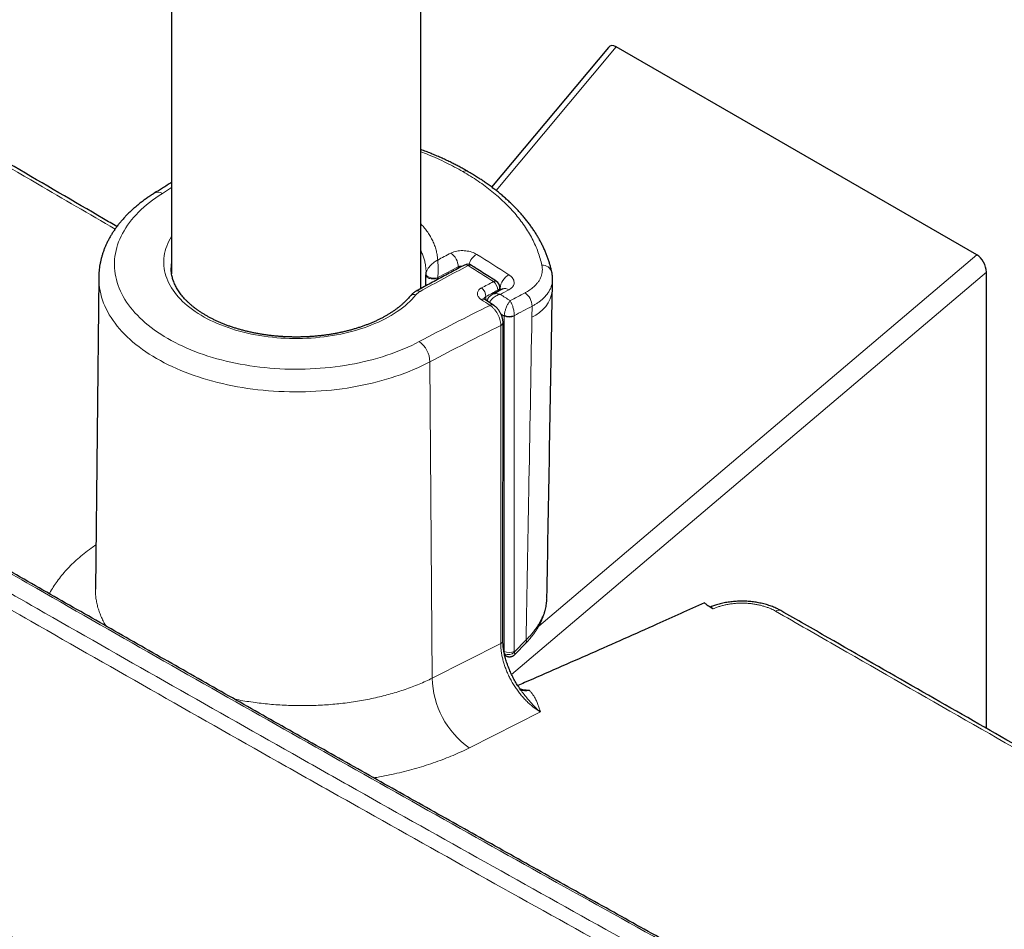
# Model space of a CAD drawing. Header units: millimetres. Extents: x 8 to 984, y 12 to 973.
# Tile 143 of 256: x 855 to 926, y 67 to 132. Entities that reach past the tile are written whole.
import ezdxf

# ---------------------------------------------------------------- set-up
doc = ezdxf.new("R2010")
doc.units = ezdxf.units.MM

msp = doc.modelspace()

# ---------------------------------------------------------------- linework, layer by layer
at = {"color": 7, "linetype": 'Continuous', "lineweight": 30}
for p, q in [((884.041, 112.591), (884.041, 319.747)), ((866.241, 315.77), (866.241, 113.646)), ((897.432, 129.825), (889.095, 119.845)), ((923.733, 114.999), (897.996, 129.857)), ((887.382, 120.968), (887.385, 120.966)), ((866.206, 114.076), (866.206, 114.073)), ((861.038, 113.403), (860.8, 91.125)), ((884.399, 113.562), (884.399, 113.572)), ((924.418, 81.171), (924.418, 113.767)), ((889.676, 112.45), (889.68, 112.675)), ((889.223, 111.411), (888.604, 111.814)), ((888.604, 111.814), (888.607, 111.812)), ((889.901, 87.442), (889.908, 110.156)), ((893.039, 90.497), (893.04, 90.504)), ((904.632, 89.888), (904.615, 89.9)), ((904.897, 89.702), (904.632, 89.888)), ((890.739, 86.439), (891.564, 87.289)), ((890.022, 86.413), (890.11, 86.359)), ((891.22, 83.851), (891.215, 83.857)), ((891.316, 83.93), (891.307, 83.931)), ((891.32, 83.931), (891.352, 83.929))]:
    msp.add_line(p, q, dxfattribs=at)
at = {"color": 252, "linetype": 'Continuous', "lineweight": 0}
for p, q in [((897.996, 129.857), (889.422, 119.595)), ((892.457, 88.476), (923.733, 114.999)), ((886.703, 114.035), (886.703, 114.15)), ((884.401, 113.605), (884.403, 113.629)), ((885.252, 113.356), (885.251, 113.254)), ((885.254, 113.378), (885.252, 113.356)), ((924.418, 113.767), (890.516, 85.017)), ((889.693, 112.609), (889.679, 112.618)), ((889.691, 112.458), (889.693, 112.609)), ((888.685, 112.024), (888.682, 111.764)), ((889.532, 112.374), (889.533, 112.475)), ((891.965, 110.56), (891.978, 111.328)), ((889.991, 110.625), (889.997, 110.697)), ((889.991, 86.67), (889.991, 110.625)), ((890.699, 110.653), (890.698, 110.625)), ((890.698, 110.625), (890.698, 86.67)), ((889.739, 87.234), (889.746, 109.947)), ((884.851, 84.758), (884.688, 107.36)), ((904.922, 89.713), (904.897, 89.702)), ((884.851, 84.758), (889.739, 87.234)), ((890.706, 86.619), (891.556, 87.496)), ((889.969, 86.683), (889.991, 86.67)), ((890.698, 86.67), (890.706, 86.619)), ((890.023, 86.412), (890.023, 86.412)), ((891.352, 83.929), (891.316, 83.93)), ((892.573, 82.35), (887.501, 79.782))]:
    msp.add_line(p, q, dxfattribs=at)
at = {"color": 252, "linetype": 'Continuous', "lineweight": 0, "flags": 128}
for points in [[(865.586, 119.395), (866.167, 119.758), (866.241, 119.805)], [(865.586, 119.395), (865.345, 119.24), (865.112, 119.081), (864.887, 118.918), (864.67, 118.751), (864.461, 118.582), (864.26, 118.409), (864.067, 118.233), (863.883, 118.053), (863.708, 117.871), (863.541, 117.686), (863.384, 117.499), (863.235, 117.309), (863.096, 117.117), (862.966, 116.923), (862.846, 116.726), (862.735, 116.528), (862.634, 116.328), (862.542, 116.127), (862.46, 115.924), (862.388, 115.72), (862.325, 115.514), (862.273, 115.308), (862.23, 115.101), (862.198, 114.894), (862.175, 114.686), (862.163, 114.478), (862.16, 114.27), (862.168, 114.061), (862.185, 113.853), (862.213, 113.646), (862.251, 113.438), (862.298, 113.232), (862.356, 113.026), (862.423, 112.822), (862.5, 112.618), (862.587, 112.416), (862.684, 112.215), (862.79, 112.016), (862.906, 111.819), (863.031, 111.623), (863.166, 111.43), (863.31, 111.239), (863.463, 111.05), (863.625, 110.864), (863.796, 110.681), (863.975, 110.5), (864.164, 110.323), (864.36, 110.148), (864.566, 109.977), (864.779, 109.809), (865, 109.644), (865.229, 109.483), (865.466, 109.326), (865.711, 109.173), (865.962, 109.023), (866.221, 108.878), (866.486, 108.737), (866.759, 108.6), (867.037, 108.468), (867.322, 108.34), (867.613, 108.217), (867.91, 108.099), (868.213, 107.985), (868.521, 107.876), (868.833, 107.773), (869.151, 107.674), (869.474, 107.58), (869.801, 107.492), (870.131, 107.409), (870.466, 107.331), (870.805, 107.259), (871.146, 107.192), (871.491, 107.131), (871.839, 107.075), (872.189, 107.025), (872.542, 106.98), (872.896, 106.941), (873.252, 106.908), (873.61, 106.881), (873.969, 106.859), (874.329, 106.843), (874.689, 106.833), (875.05, 106.829), (875.411, 106.83), (875.771, 106.837), (876.132, 106.85), (876.491, 106.869), (876.849, 106.893), (877.206, 106.924), (877.562, 106.96), (877.915, 107.001), (878.267, 107.049), (878.616, 107.102), (878.962, 107.16), (879.305, 107.224), (879.646, 107.294), (879.982, 107.369), (880.315, 107.449), (880.644, 107.535), (880.969, 107.626), (881.289, 107.722), (881.604, 107.823), (881.915, 107.929), (882.22, 108.04), (882.52, 108.156), (882.814, 108.277), (883.102, 108.403), (883.384, 108.533), (883.659, 108.667), (883.928, 108.806)], [(883.684, 112.138), (883.547, 111.978), (883.4, 111.821), (883.245, 111.667), (883.081, 111.515), (882.909, 111.367), (882.728, 111.222), (882.54, 111.081), (882.343, 110.943), (882.139, 110.809), (881.927, 110.679), (881.708, 110.553), (881.482, 110.431), (881.249, 110.314), (881.01, 110.201), (880.764, 110.092), (880.513, 109.989), (880.255, 109.89), (879.992, 109.796), (879.724, 109.707), (879.452, 109.623), (879.174, 109.544), (878.892, 109.471), (878.606, 109.403), (878.317, 109.34), (878.024, 109.283), (877.728, 109.231), (877.429, 109.185), (877.128, 109.145), (876.825, 109.11), (876.52, 109.081), (876.213, 109.058), (875.905, 109.041), (875.597, 109.029), (875.288, 109.024), (874.978, 109.024), (874.669, 109.03), (874.361, 109.042), (874.053, 109.059), (873.747, 109.083), (873.442, 109.112), (873.138, 109.147), (872.837, 109.188), (872.539, 109.234), (872.243, 109.286), (871.95, 109.343), (871.661, 109.406), (871.375, 109.475), (871.094, 109.548), (870.816, 109.627), (870.544, 109.711), (870.276, 109.801), (870.013, 109.895), (869.756, 109.994), (869.505, 110.098), (869.26, 110.207), (869.021, 110.32), (868.788, 110.438), (868.563, 110.56), (868.344, 110.686), (868.133, 110.816), (867.929, 110.951), (867.733, 111.089), (867.544, 111.23), (867.364, 111.375), (867.192, 111.524), (867.029, 111.675), (866.874, 111.83), (866.729, 111.987), (866.592, 112.147), (866.464, 112.31), (866.346, 112.475), (866.236, 112.642), (866.137, 112.811), (866.047, 112.981), (865.967, 113.154), (865.896, 113.328), (865.836, 113.503), (865.785, 113.679), (865.745, 113.856), (865.714, 114.033), (865.694, 114.211), (865.683, 114.39), (865.683, 114.568), (865.693, 114.747), (865.713, 114.925), (865.743, 115.103), (865.783, 115.28), (865.833, 115.456), (865.893, 115.631), (865.963, 115.805), (866.042, 115.977), (866.132, 116.148), (866.231, 116.317), (866.241, 116.334)], [(884.688, 107.36), (884.406, 107.214), (884.117, 107.073), (883.822, 106.936), (883.521, 106.804), (883.214, 106.677), (882.901, 106.554), (882.582, 106.437), (882.258, 106.324), (881.929, 106.216), (881.595, 106.114), (881.256, 106.016), (880.913, 105.924), (880.566, 105.838), (880.215, 105.756), (879.86, 105.681), (879.502, 105.61), (879.141, 105.546), (878.777, 105.486), (878.41, 105.433), (878.041, 105.385), (877.67, 105.343), (877.297, 105.307), (876.922, 105.276), (876.546, 105.252), (876.169, 105.233), (875.792, 105.22), (875.414, 105.213), (875.035, 105.212), (874.657, 105.216), (874.279, 105.227), (873.902, 105.243), (873.526, 105.265), (873.15, 105.293), (872.777, 105.327), (872.405, 105.366), (872.035, 105.411), (871.667, 105.462), (871.301, 105.519), (870.939, 105.581), (870.579, 105.649), (870.223, 105.723), (869.87, 105.801), (869.521, 105.886), (869.176, 105.975), (868.836, 106.07), (868.5, 106.171), (868.168, 106.276), (867.842, 106.387), (867.521, 106.502), (867.206, 106.623), (866.896, 106.748), (866.592, 106.878), (866.294, 107.013), (866.003, 107.152), (865.718, 107.296), (865.44, 107.444), (865.169, 107.596), (864.905, 107.752), (864.648, 107.913), (864.399, 108.077), (864.158, 108.246), (863.925, 108.418), (863.7, 108.593), (863.482, 108.772), (863.274, 108.954), (863.074, 109.139), (862.882, 109.328), (862.7, 109.519), (862.526, 109.713), (862.361, 109.91), (862.206, 110.109), (862.06, 110.31), (861.923, 110.514), (861.796, 110.719), (861.679, 110.927), (861.571, 111.136), (861.473, 111.347), (861.384, 111.56), (861.306, 111.773), (861.238, 111.988), (861.179, 112.204), (861.131, 112.42), (861.092, 112.638), (861.064, 112.855), (861.046, 113.073), (861.038, 113.292), (861.038, 113.403)], [(885.252, 113.356), (885.195, 113.329), (885.132, 113.307), (885.063, 113.291), (884.991, 113.281), (884.917, 113.277), (884.842, 113.279), (884.768, 113.288), (884.698, 113.302), (884.632, 113.322), (884.571, 113.348), (884.519, 113.378), (884.474, 113.412), (884.44, 113.449), (884.415, 113.489), (884.402, 113.53), (884.399, 113.562)], [(885.254, 113.378), (885.198, 113.359), (885.135, 113.345), (885.067, 113.336), (884.995, 113.333), (884.921, 113.335), (884.847, 113.342), (884.774, 113.355), (884.704, 113.373), (884.638, 113.395), (884.578, 113.422), (884.525, 113.452), (884.48, 113.485), (884.445, 113.519), (884.42, 113.556), (884.406, 113.592), (884.403, 113.629)], [(889.991, 110.625), (889.852, 110.717), (889.757, 110.779)]]:
    msp.add_lwpolyline(points, dxfattribs=at)
at = {"color": 7, "linetype": 'Continuous', "lineweight": 30, "flags": 128}
for points in [[(884.39, 112.783), (884.399, 113.528), (884.399, 113.572)], [(893.429, 112.48), (893.436, 112.889), (893.442, 113.261)]]:
    msp.add_lwpolyline(points, dxfattribs=at)
at = {"color": 252, "linetype": 'Continuous', "lineweight": 0}
for centre, radius, start, end in [((887.221, 120.646), 0.361, 63.48777, 121.63513), ((865.288, 118.865), 0.608, 60.67388, 117.73127), ((967.227, -38.765), 173.927, 117.77333, 118.12336), ((885.512, 114.141), 1.19, 0.42255, 55.81497), ((888.676, 113.938), 1.274, 120.63975, 162.48988), ((781.763, -54.877), 200.404, 57.20136, 57.97786), ((869.208, 114.075), 3.003, 171.12832, 179.98085), ((970.625, -43.473), 178.315, 117.81824, 119.07258), ((967.991, -40.198), 174.444, 117.77385, 118.31309), ((887.249, 114.027), 0.264, 52.09493, 112.79415), ((887.543, 114.041), 0.234, 63.60096, 124.19416), ((780.206, -56.243), 201.385, 57.22807, 57.83636), ((892.738, 113.582), 0.681, 16.89778, 95.00519), ((890.966, 112.474), 1.28, 120.33761, 173.94382), ((972.096, -43.773), 177.41, 117.851, 118.16193), ((887.94, 112.023), 0.745, 0.11153, 55.25602), ((889.346, 112.901), 0.227, 62.6538, 125.1671), ((888.792, 112.478), 0.742, 359.76995, 55.19828), ((889.434, 112.701), 0.247, 293.68614, 353.92983), ((972.978, -44.2), 177.163, 117.81178, 118.03251), ((890.05, 112.17), 0.424, 50.59728, 112.87372), ((883.541, 111.8), 0.367, 67.13184, 136.14265), ((883.817, 112.171), 0.261, 51.7757, 113.29917), ((888.499, 111.609), 0.23, 62.91799, 125.76442), ((779.988, -55.052), 198.956, 56.78131, 56.99414), ((972.02, -43.64), 176.568, 117.85065, 118.16229), ((780.743, -54.977), 199.54, 56.66212, 56.89853), ((972.293, -42.309), 174.45, 117.59743, 117.99563), ((890.785, 111.321), 1.193, 0.33129, 54.4983), ((891.062, 112.766), 2.384, 292.25398, 353.09404), ((971.145, -55.443), 185.969, 116.21871, 117.96828), ((889.118, 111.207), 0.229, 62.72255, 125.91168), ((972.315, -42.367), 173.425, 117.5962, 118.07407), ((890.344, 111.318), 0.777, 242.9518, 297.04832), ((890.397, 111.467), 0.868, 242.52958, 290.34109), ((971.355, -55.853), 184.797, 116.20681, 117.96848), ((889.655, 110.185), 0.254, 291.02257, 353.52639), ((882.752, 107.266), 1.938, 2.78477, 52.6345), ((909.586, 89.234), 0.383, 64.37392, 125.55136), ((889.648, 87.471), 0.255, 291.0259, 353.49607), ((891.397, 87.387), 0.194, 329.80137, 34.35261), ((890.344, 87.362), 0.777, 242.94177, 297.05811), ((890.274, 87.039), 0.603, 244.5497, 315.82735), ((891.097, 84.89), 6.248, 181.21488, 234.85805), ((891.53, 84.536), 0.694, 235.17273, 291.11347)]:
    msp.add_arc(centre, radius, start, end, dxfattribs=at)
at = {"color": 7, "linetype": 'Continuous', "lineweight": 30}
for centre, start, end in [((887.381, 113.828), 57.83826, 117.81378), ((889.18, 112.683), 0, 57.22882), ((889.18, 112.683), 359.13407, 0)]:
    msp.add_arc(centre, 0.5, start, end, dxfattribs=at)
for centre, major_axis, ratio, start_param, end_param in [((898.022, 128.972), (-0.485, 0.938), 0.554362, 5.570314, 6.512031), ((923.706, 114.144), (-0.461, 0.908), 0.597311, 4.008177, 5.541421)]:
    msp.add_ellipse(centre, major_axis=major_axis, ratio=ratio, start_param=start_param, end_param=end_param, dxfattribs=at)
at = {"color": 252, "linetype": 'Continuous', "lineweight": 0}
for points, knots in [([(841.308, 129.06), (843.868, 127.559), (848.989, 124.558), (855.955, 120.485), (860.361, 117.917), (862.208, 116.841)], [0, 0, 0, 0, 0.367492, 0.734984, 1, 1, 1, 1]), ([(884.041, 122.364), (884.221, 122.295), (884.623, 122.139), (885.226, 121.878), (885.85, 121.585), (886.455, 121.278), (886.84, 121.061), (887.032, 120.953)], [0, 0, 0, 0, 0.1680027, 0.3759152, 0.5840002, 0.7920861, 1, 1, 1, 1]), ([(892.679, 114.26), (892.641, 114.419), (892.564, 114.737), (892.407, 115.21), (892.219, 115.678), (891.995, 116.146), (891.735, 116.611), (891.439, 117.074), (891.108, 117.529), (890.754, 117.964), (890.378, 118.378), (889.985, 118.774), (889.566, 119.159), (889.117, 119.538), (888.638, 119.908), (888.128, 120.27), (887.595, 120.62), (887.22, 120.842), (887.032, 120.953)], [0, 0, 0, 0, 0.06309, 0.126234, 0.189378, 0.252467, 0.317389, 0.382371, 0.447352, 0.512274, 0.572427, 0.632627, 0.692826, 0.752978, 0.814708, 0.876489, 0.93827, 1, 1, 1, 1]), ([(884.041, 117.207), (884.11, 117.133), (884.267, 116.963), (884.478, 116.689), (884.679, 116.387), (884.851, 116.075), (884.994, 115.756), (885.108, 115.429), (885.18, 115.131), (885.225, 114.864), (885.237, 114.706), (885.243, 114.627)], [0, 0, 0, 0, 0.09396, 0.213933, 0.334003, 0.453978, 0.577469, 0.701058, 0.82455, 0.912204, 1, 1, 1, 1]), ([(886.181, 115.125), (886.216, 115.143), (886.285, 115.177), (886.424, 115.226), (886.597, 115.27), (886.807, 115.299), (887.026, 115.306), (887.248, 115.292), (887.465, 115.257), (887.671, 115.201), (887.863, 115.128), (887.972, 115.066), (888.027, 115.034)], [0, 0, 0, 0, 0.069721, 0.139443, 0.247031, 0.354619, 0.462228, 0.569839, 0.677378, 0.784915, 0.892458, 1, 1, 1, 1]), ([(884.407, 113.762), (884.407, 113.767), (884.41, 113.842), (884.403, 113.985), (884.384, 114.192), (884.345, 114.428), (884.282, 114.692), (884.18, 114.983), (884.099, 115.181), (884.044, 115.281), (884.041, 115.286)], [0, 0, 0, 0, 0.0105892, 0.1440927, 0.2784051, 0.4127189, 0.6047925, 0.7970087, 0.9890796, 1, 1, 1, 1]), ([(884.403, 113.629), (884.408, 113.662), (884.42, 113.735), (884.461, 113.844), (884.514, 113.949), (884.583, 114.061), (884.676, 114.183), (884.793, 114.307), (884.921, 114.421), (885.035, 114.507), (885.123, 114.562), (885.171, 114.59), (885.199, 114.605), (885.216, 114.614), (885.227, 114.62), (885.233, 114.623), (885.238, 114.625), (885.241, 114.627), (885.243, 114.627)], [0, 0, 0, 0, 0.081583, 0.178858, 0.255121, 0.331443, 0.452211, 0.573156, 0.690364, 0.827126, 0.897511, 0.9382, 0.962504, 0.977193, 0.986111, 0.991537, 0.99587, 1, 1, 1, 1]), ([(885.254, 113.378), (885.255, 113.412), (885.259, 113.488), (885.264, 113.609), (885.268, 113.73), (885.27, 113.863), (885.272, 114.014), (885.27, 114.174), (885.266, 114.325), (885.259, 114.443), (885.253, 114.525), (885.249, 114.568), (885.247, 114.592), (885.245, 114.606), (885.244, 114.614), (885.243, 114.62), (885.243, 114.624), (885.243, 114.626), (885.243, 114.627)], [0, 0, 0, 0, 0.081092, 0.178048, 0.254366, 0.330752, 0.453752, 0.576963, 0.691023, 0.825396, 0.895901, 0.937017, 0.961707, 0.976676, 0.985786, 0.991335, 0.995899, 1, 1, 1, 1]), ([(887.005, 114.195), (886.984, 114.196), (886.936, 114.199), (886.862, 114.194), (886.779, 114.18), (886.73, 114.16), (886.703, 114.15)], [0, 0, 0, 0, 0.184714, 0.432497, 0.680256, 1, 1, 1, 1]), ([(891.478, 112.293), (891.536, 112.324), (891.652, 112.387), (891.812, 112.49), (891.963, 112.599), (892.119, 112.729), (892.273, 112.882), (892.418, 113.061), (892.536, 113.249), (892.625, 113.444), (892.684, 113.642), (892.714, 113.845), (892.716, 114.051), (892.691, 114.191), (892.679, 114.26)], [0, 0, 0, 0, 0.065017, 0.130034, 0.195992, 0.261952, 0.352886, 0.443821, 0.537402, 0.630983, 0.721917, 0.81285, 0.906425, 1, 1, 1, 1]), ([(890.32, 113.579), (890.353, 113.556), (890.419, 113.511), (890.517, 113.423), (890.607, 113.316), (890.675, 113.189), (890.705, 113.06), (890.7, 112.931), (890.657, 112.807), (890.578, 112.691), (890.467, 112.585), (890.369, 112.527), (890.32, 112.498)], [0, 0, 0, 0, 0.071187, 0.142374, 0.249555, 0.356735, 0.463899, 0.571063, 0.678299, 0.785535, 0.892766, 1, 1, 1, 1]), ([(893.438, 113.262), (893.439, 113.234), (893.441, 113.124), (893.409, 112.935), (893.34, 112.698), (893.236, 112.47), (893.098, 112.249), (892.926, 112.035), (892.741, 111.85), (892.556, 111.695), (892.378, 111.566), (892.187, 111.442), (892.048, 111.366), (891.978, 111.328)], [0, 0, 0, 0, 0.037397, 0.147488, 0.257578, 0.364575, 0.471573, 0.58168, 0.691787, 0.768286, 0.844786, 0.922393, 1, 1, 1, 1]), ([(776.308, 112.928), (779.123, 111.196), (784.753, 107.73), (793.231, 102.566), (801.732, 97.427), (810.26, 92.316), (818.813, 87.232), (827.392, 82.175), (835.996, 77.145), (844.625, 72.142), (853.279, 67.167), (861.958, 62.219), (870.662, 57.299), (879.396, 52.404), (888.159, 47.533), (896.952, 42.688), (905.768, 37.869), (911.666, 34.68), (914.615, 33.085)], [0, 0, 0, 0, 0.062475, 0.124949, 0.187424, 0.249899, 0.312373, 0.374848, 0.437323, 0.499798, 0.562272, 0.624747, 0.687222, 0.749696, 0.812272, 0.874848, 0.937424, 1, 1, 1, 1]), ([(888.365, 111.796), (888.327, 111.823), (888.251, 111.877), (888.166, 111.969), (888.106, 112.066), (888.073, 112.167), (888.069, 112.267), (888.092, 112.365), (888.145, 112.458), (888.214, 112.533), (888.289, 112.591), (888.34, 112.621), (888.365, 112.635)], [0, 0, 0, 0, 0.107456, 0.214913, 0.322377, 0.429841, 0.537168, 0.644492, 0.751676, 0.858857, 0.929429, 1, 1, 1, 1]), ([(889.791, 112.511), (889.782, 112.523), (889.757, 112.558), (889.719, 112.589), (889.693, 112.609)], [0, 0, 0, 0, 0.354496, 1, 1, 1, 1]), ([(883.979, 112.376), (883.95, 112.359), (883.891, 112.324), (883.814, 112.267), (883.743, 112.205), (883.704, 112.161), (883.684, 112.138)], [0, 0, 0, 0, 0.246319, 0.492638, 0.746322, 1, 1, 1, 1]), ([(888.685, 112.024), (888.661, 112.01), (888.618, 111.985), (888.576, 111.939), (888.552, 111.9), (888.547, 111.874), (888.545, 111.865)], [0, 0, 0, 0, 0.339821, 0.594399, 0.856439, 1, 1, 1, 1]), ([(888.945, 111.592), (888.947, 111.596), (888.96, 111.628), (888.999, 111.694), (889.065, 111.786), (889.158, 111.886), (889.274, 111.983), (889.412, 112.07), (889.56, 112.137), (889.663, 112.167), (889.715, 112.178), (889.717, 112.179)], [0, 0, 0, 0, 0.016084, 0.11269, 0.236133, 0.359598, 0.516249, 0.67298, 0.83368, 0.994407, 1, 1, 1, 1]), ([(889.127, 112.156), (889.136, 112.162), (889.179, 112.188), (889.274, 112.215), (889.411, 112.232), (889.559, 112.221), (889.662, 112.196), (889.715, 112.179), (889.717, 112.179)], [0, 0, 0, 0, 0.054847, 0.281958, 0.517365, 0.750528, 0.991746, 1, 1, 1, 1]), ([(889.746, 109.947), (889.745, 109.997), (889.742, 110.103), (889.712, 110.278), (889.659, 110.466), (889.584, 110.652), (889.49, 110.833), (889.38, 111.002), (889.257, 111.155), (889.123, 111.289), (889.03, 111.358), (888.984, 111.392)], [0, 0, 0, 0, 0.097585, 0.210387, 0.323194, 0.43601, 0.548833, 0.661624, 0.774411, 0.887205, 1, 1, 1, 1]), ([(889.997, 110.697), (890.002, 110.728), (890.011, 110.791), (890.033, 110.891), (890.059, 110.991), (890.092, 111.101), (890.135, 111.223), (890.185, 111.346), (890.237, 111.456), (890.286, 111.549), (890.342, 111.641), (890.381, 111.697), (890.405, 111.726), (890.405, 111.727)], [0, 0, 0, 0, 0.08911, 0.17823, 0.26141, 0.344588, 0.458481, 0.572401, 0.673458, 0.774531, 0.861027, 0.995338, 1, 1, 1, 1]), ([(890.699, 110.653), (890.7, 110.685), (890.702, 110.748), (890.696, 110.85), (890.685, 110.952), (890.666, 111.066), (890.638, 111.191), (890.601, 111.32), (890.56, 111.436), (890.517, 111.534), (890.467, 111.634), (890.43, 111.694), (890.406, 111.726), (890.405, 111.727)], [0, 0, 0, 0, 0.089138, 0.178243, 0.261417, 0.344594, 0.458488, 0.572417, 0.673467, 0.774531, 0.861032, 0.995338, 1, 1, 1, 1]), ([(891.556, 87.496), (891.62, 91.009), (891.76, 98.699), (891.893, 106.385), (891.965, 110.56)], [0, 0, 0, 0, 0.456835, 1, 1, 1, 1]), ([(916.236, 57.695), (914.693, 58.544), (910.062, 61.094), (902.364, 65.356), (893.153, 70.486), (883.97, 75.633), (874.815, 80.796), (865.688, 85.976), (857.768, 90.5), (851.042, 94.359), (847.351, 96.488), (845.506, 97.552)], [0, 0, 0, 0, 0.064743, 0.19423, 0.323716, 0.453203, 0.582689, 0.712176, 0.841663, 0.920831, 1, 1, 1, 1]), ([(844.268, 96.842), (846.325, 95.656), (850.441, 93.283), (857.594, 89.181), (865.731, 84.538), (873.341, 80.223), (880.968, 75.918), (888.612, 71.623), (897.603, 66.605), (906.407, 61.718), (912.155, 58.551), (915.029, 56.968)], [0, 0, 0, 0, 0.088223, 0.176447, 0.305888, 0.43533, 0.50005, 0.629492, 0.758933, 0.879467, 1, 1, 1, 1]), ([(914.596, 56.055), (911.722, 57.639), (905.973, 60.807), (897.168, 65.694), (888.176, 70.714), (880.53, 75.009), (872.901, 79.314), (865.29, 83.63), (857.152, 88.274), (849.998, 92.377), (845.882, 94.75), (843.824, 95.936)], [0, 0, 0, 0, 0.120533, 0.241067, 0.370508, 0.49995, 0.56467, 0.694112, 0.823553, 0.911777, 1, 1, 1, 1]), ([(857.516, 90.791), (857.526, 90.81), (857.606, 90.97), (857.789, 91.265), (858.068, 91.68), (858.386, 92.091), (858.739, 92.498), (859.123, 92.895), (859.543, 93.286), (860, 93.669), (860.431, 94.001), (860.72, 94.199), (860.834, 94.276)], [0, 0, 0, 0, 0.014651, 0.124909, 0.235067, 0.348616, 0.462276, 0.575937, 0.689486, 0.806766, 0.924169, 1, 1, 1, 1]), ([(860.8, 91.121), (860.801, 91.011), (860.804, 90.789), (860.839, 90.455), (860.897, 90.118), (860.982, 89.779), (861.094, 89.439), (861.231, 89.101), (861.386, 88.78), (861.507, 88.573), (861.563, 88.476)], [0, 0, 0, 0, 0.123804, 0.248635, 0.373359, 0.501703, 0.630165, 0.758626, 0.886971, 1, 1, 1, 1]), ([(891.556, 87.496), (891.632, 87.571), (891.783, 87.721), (891.989, 87.956), (892.183, 88.2), (892.36, 88.453), (892.52, 88.715), (892.655, 88.973), (892.767, 89.225), (892.858, 89.469), (892.932, 89.717), (892.989, 89.969), (893.025, 90.222), (893.04, 90.401), (893.04, 90.494), (893.039, 90.504)], [0, 0, 0, 0, 0.084094, 0.168269, 0.252365, 0.339445, 0.426615, 0.513697, 0.591832, 0.670034, 0.748167, 0.828864, 0.909636, 0.99033, 1, 1, 1, 1]), ([(909.363, 89.546), (909.314, 89.573), (909.215, 89.628), (909.038, 89.711), (908.832, 89.796), (908.594, 89.877), (908.345, 89.948), (908.087, 90.007), (907.819, 90.055), (907.544, 90.089), (907.265, 90.111), (906.985, 90.119), (906.705, 90.113), (906.428, 90.094), (906.155, 90.062), (905.888, 90.017), (905.629, 89.959), (905.381, 89.889), (905.143, 89.808), (904.995, 89.745), (904.922, 89.713)], [0, 0, 0, 0, 0.042042, 0.084085, 0.140638, 0.197383, 0.254135, 0.310697, 0.368157, 0.425826, 0.483485, 0.54093, 0.598217, 0.655706, 0.713192, 0.770473, 0.827753, 0.885237, 0.942721, 1, 1, 1, 1]), ([(947.338, 67.85), (944.779, 69.304), (939.662, 72.213), (931.528, 76.85), (922.936, 81.76), (915.396, 86.081), (910.871, 88.68), (909.363, 89.546)], [0, 0, 0, 0, 0.202165, 0.40433, 0.642598, 0.880866, 1, 1, 1, 1]), ([(892.573, 82.35), (892.505, 82.391), (892.368, 82.472), (892.165, 82.614), (891.952, 82.78), (891.731, 82.973), (891.505, 83.195), (891.286, 83.435), (891.077, 83.689), (890.879, 83.958), (890.693, 84.238), (890.52, 84.529), (890.362, 84.827), (890.22, 85.13), (890.095, 85.438), (889.987, 85.747), (889.898, 86.055), (889.828, 86.36), (889.778, 86.659), (889.746, 86.953), (889.741, 87.14), (889.739, 87.234)], [0, 0, 0, 0, 0.045971, 0.092002, 0.137973, 0.191812, 0.245843, 0.299873, 0.353712, 0.407502, 0.461481, 0.515462, 0.56925, 0.622998, 0.676942, 0.730882, 0.78463, 0.838376, 0.892315, 0.946255, 1, 1, 1, 1]), ([(890.015, 86.495), (890.007, 86.521), (889.992, 86.573), (889.991, 86.637), (889.991, 86.67)], [0, 0, 0, 0, 0.492614, 1, 1, 1, 1]), ([(890.111, 86.361), (890.106, 86.363), (890.089, 86.372), (890.064, 86.399), (890.036, 86.44), (890.022, 86.476), (890.015, 86.495)], [0, 0, 0, 0, 0.122394, 0.405046, 0.70257, 1, 1, 1, 1]), ([(890.739, 86.439), (890.739, 86.439), (890.745, 86.441), (890.748, 86.457), (890.748, 86.485), (890.741, 86.52), (890.728, 86.564), (890.713, 86.6), (890.706, 86.619)], [0, 0, 0, 0, 0.006124, 0.242652, 0.425692, 0.611637, 0.804055, 1, 1, 1, 1]), ([(870.726, 83.259), (870.732, 83.258), (870.931, 83.216), (871.325, 83.147), (871.908, 83.053), (872.492, 82.976), (873.081, 82.911), (873.678, 82.859), (874.284, 82.822), (874.898, 82.798), (875.512, 82.79), (876.119, 82.796), (876.719, 82.816), (877.31, 82.85), (877.898, 82.898), (878.486, 82.96), (879.075, 83.036), (879.661, 83.128), (880.24, 83.234), (880.803, 83.353), (881.351, 83.483), (881.884, 83.626), (882.405, 83.78), (882.917, 83.949), (883.421, 84.131), (883.915, 84.328), (884.394, 84.536), (884.698, 84.684), (884.851, 84.758)], [0, 0, 0, 0, 0.001232, 0.041698, 0.081032, 0.120401, 0.159769, 0.199104, 0.239581, 0.280095, 0.32061, 0.361087, 0.400429, 0.439805, 0.479181, 0.518524, 0.559008, 0.59953, 0.640052, 0.680536, 0.71988, 0.759258, 0.798637, 0.837981, 0.878467, 0.918991, 0.959514, 1, 1, 1, 1]), ([(892.573, 82.35), (892.571, 82.352), (892.519, 82.395), (892.419, 82.48), (892.272, 82.615), (892.126, 82.76), (891.942, 82.952), (891.725, 83.201), (891.472, 83.516), (891.306, 83.734), (891.22, 83.85), (891.22, 83.851)], [0, 0, 0, 0, 0.005321, 0.111444, 0.217567, 0.324593, 0.431619, 0.619717, 0.807841, 0.999433, 1, 1, 1, 1]), ([(891.78, 83.888), (891.829, 83.836), (891.927, 83.732), (892.049, 83.57), (892.174, 83.374), (892.293, 83.144), (892.401, 82.882), (892.491, 82.619), (892.545, 82.442), (892.573, 82.353), (892.573, 82.35)], [0, 0, 0, 0, 0.109188, 0.21853, 0.327797, 0.496103, 0.664472, 0.830263, 0.996136, 1, 1, 1, 1]), ([(887.501, 79.782), (887.311, 79.688), (886.933, 79.501), (886.338, 79.239), (885.726, 78.989), (885.089, 78.753), (884.429, 78.529), (883.744, 78.321), (883.044, 78.129), (882.336, 77.956), (881.622, 77.803), (881.07, 77.695), (880.751, 77.644), (880.675, 77.632)], [0, 0, 0, 0, 0.095863, 0.191809, 0.287755, 0.383617, 0.482264, 0.581001, 0.679737, 0.778384, 0.874247, 0.970193, 1, 1, 1, 1])]:
    msp.add_open_spline(points, degree=3, knots=knots, dxfattribs=at)
at = {"color": 7, "linetype": 'Continuous', "lineweight": 30}
for points, knots in [([(862.34, 117.022), (862.021, 117.208), (859.576, 118.632), (855.007, 121.301), (848.637, 125.026), (844.202, 127.624), (841.89, 128.981), (841.697, 129.094)], [0, 0, 0, 0, 0.046318, 0.35538, 0.664053, 0.972085, 1, 1, 1, 1]), ([(887.382, 120.968), (887.356, 120.982), (887.226, 121.057), (886.998, 121.183), (886.704, 121.342), (886.417, 121.491), (886.119, 121.639), (885.8, 121.791), (885.465, 121.945), (885.118, 122.096), (884.766, 122.243), (884.409, 122.385), (884.167, 122.478), (884.043, 122.523), (884.041, 122.524)], [0, 0, 0, 0, 0.025277, 0.127561, 0.22011, 0.305634, 0.396528, 0.4929, 0.59403, 0.695139, 0.796286, 0.897519, 0.9989, 1, 1, 1, 1]), ([(893.388, 113.778), (893.381, 113.811), (893.357, 113.929), (893.306, 114.13), (893.236, 114.38), (893.156, 114.63), (893.067, 114.883), (892.967, 115.137), (892.859, 115.389), (892.743, 115.639), (892.617, 115.888), (892.483, 116.135), (892.34, 116.38), (892.188, 116.624), (892.028, 116.866), (891.858, 117.106), (891.679, 117.345), (891.492, 117.581), (891.297, 117.814), (891.094, 118.044), (890.883, 118.272), (890.663, 118.497), (890.436, 118.719), (890.202, 118.937), (889.96, 119.152), (889.711, 119.363), (889.454, 119.572), (889.189, 119.776), (888.918, 119.977), (888.656, 120.163), (888.406, 120.334), (888.152, 120.5), (887.869, 120.677), (887.608, 120.835), (887.442, 120.932), (887.385, 120.965)], [0, 0, 0, 0, 0.011945, 0.042471, 0.072106, 0.10232, 0.133567, 0.164783, 0.195995, 0.22722, 0.258479, 0.289794, 0.321186, 0.352675, 0.384281, 0.416024, 0.44792, 0.479993, 0.511681, 0.543637, 0.575676, 0.607752, 0.639809, 0.671792, 0.703662, 0.735788, 0.767839, 0.799897, 0.831975, 0.864089, 0.89037, 0.916752, 0.947753, 0.981899, 1, 1, 1, 1]), ([(866.241, 120.172), (866.023, 120.037), (865.611, 119.783), (865.199, 119.525), (865.005, 119.403)], [0, 0, 0, 0, 0.529497, 1, 1, 1, 1]), ([(865.005, 119.403), (864.96, 119.375), (864.832, 119.293), (864.624, 119.156), (864.385, 118.988), (864.153, 118.817), (863.928, 118.642), (863.71, 118.463), (863.499, 118.28), (863.296, 118.093), (863.102, 117.903), (862.915, 117.71), (862.736, 117.513), (862.566, 117.314), (862.405, 117.111), (862.252, 116.906), (862.107, 116.699), (861.972, 116.489), (861.846, 116.277), (861.729, 116.063), (861.62, 115.848), (861.521, 115.631), (861.432, 115.412), (861.351, 115.193), (861.28, 114.972), (861.218, 114.751), (861.165, 114.529), (861.121, 114.307), (861.086, 114.084), (861.06, 113.861), (861.045, 113.637), (861.038, 113.484), (861.038, 113.405), (861.038, 113.401)], [0, 0, 0, 0, 0.0185842, 0.0534938, 0.0884074, 0.1233084, 0.1581898, 0.1930433, 0.2278593, 0.2626279, 0.2973383, 0.3319778, 0.366535, 0.4009983, 0.4353543, 0.4695918, 0.5036999, 0.5376688, 0.5714902, 0.6051577, 0.6386678, 0.6720177, 0.7052094, 0.7382451, 0.7711316, 0.8038777, 0.8364937, 0.8689936, 0.9013917, 0.9337054, 0.9659525, 0.9981526, 1, 1, 1, 1]), ([(883.277, 112.054), (883.257, 112.03), (883.198, 111.96), (883.094, 111.844), (882.963, 111.707), (882.823, 111.573), (882.677, 111.441), (882.522, 111.311), (882.361, 111.184), (882.192, 111.059), (882.016, 110.937), (881.833, 110.818), (881.643, 110.702), (881.446, 110.59), (881.243, 110.48), (881.034, 110.374), (880.819, 110.272), (880.598, 110.173), (880.371, 110.079), (880.139, 109.988), (879.902, 109.901), (879.66, 109.818), (879.413, 109.74), (879.161, 109.666), (878.906, 109.596), (878.647, 109.531), (878.384, 109.471), (878.117, 109.415), (877.848, 109.365), (877.575, 109.318), (877.3, 109.277), (877.023, 109.241), (876.744, 109.21), (876.464, 109.184), (876.181, 109.162), (875.898, 109.146), (875.614, 109.135), (875.33, 109.129), (875.045, 109.128), (874.76, 109.133), (874.476, 109.142), (874.193, 109.157), (873.91, 109.176), (873.629, 109.201), (873.349, 109.23), (873.071, 109.265), (872.796, 109.305), (872.523, 109.349), (872.252, 109.399), (871.985, 109.453), (871.72, 109.512), (871.46, 109.575), (871.203, 109.643), (870.95, 109.716), (870.702, 109.793), (870.458, 109.874), (870.219, 109.96), (869.985, 110.049), (869.757, 110.143), (869.534, 110.24), (869.317, 110.341), (869.106, 110.446), (868.901, 110.554), (868.702, 110.666), (868.511, 110.781), (868.325, 110.899), (868.147, 111.019), (867.976, 111.143), (867.813, 111.269), (867.656, 111.398), (867.507, 111.529), (867.366, 111.662), (867.233, 111.797), (867.107, 111.934), (866.989, 112.073), (866.879, 112.214), (866.778, 112.356), (866.684, 112.499), (866.598, 112.644), (866.521, 112.79), (866.452, 112.937), (866.391, 113.085), (866.339, 113.235), (866.295, 113.386), (866.259, 113.537), (866.232, 113.69), (866.215, 113.843), (866.206, 113.971), (866.206, 114.048), (866.207, 114.073)], [0, 0, 0, 0, 0.006, 0.017616, 0.029213, 0.040789, 0.052348, 0.063895, 0.075433, 0.086965, 0.098494, 0.110021, 0.121549, 0.133078, 0.14461, 0.156145, 0.167685, 0.179229, 0.190778, 0.202332, 0.213892, 0.225457, 0.237027, 0.248602, 0.260182, 0.271767, 0.283357, 0.29495, 0.306548, 0.318149, 0.329753, 0.34136, 0.352969, 0.364581, 0.376195, 0.38781, 0.399426, 0.411043, 0.422661, 0.434278, 0.445895, 0.457512, 0.469127, 0.480741, 0.492353, 0.503963, 0.51557, 0.527174, 0.538775, 0.550372, 0.561966, 0.573555, 0.585139, 0.596719, 0.608294, 0.619863, 0.631427, 0.642985, 0.654537, 0.666083, 0.677623, 0.689158, 0.700687, 0.712212, 0.723732, 0.735249, 0.746763, 0.758276, 0.76979, 0.781305, 0.792826, 0.804353, 0.815892, 0.827445, 0.839018, 0.850615, 0.862243, 0.873909, 0.885618, 0.897379, 0.909199, 0.921084, 0.933041, 0.945072, 0.957179, 0.969359, 0.981604, 0.993903, 1, 1, 1, 1]), ([(887.147, 114.27), (886.98, 114.182), (886.496, 113.926), (885.695, 113.496), (884.76, 112.988), (884.1, 112.625), (883.757, 112.434), (883.714, 112.41)], [0, 0, 0, 0, 0.1458857, 0.4229918, 0.7000984, 0.9626212, 1, 1, 1, 1]), ([(889.45, 113.103), (889.284, 113.21), (888.801, 113.521), (888.199, 113.903), (887.765, 114.177), (887.647, 114.251)], [0, 0, 0, 0, 0.2772872, 0.8040222, 1, 1, 1, 1]), ([(884.402, 113.606), (884.4, 113.592), (884.399, 113.578), (884.399, 113.563), (884.399, 113.562)], [0, 0, 0, 0, 0.926497, 1, 1, 1, 1]), ([(884.406, 113.759), (884.406, 113.732), (884.406, 113.68), (884.402, 113.629), (884.4, 113.605)], [0, 0, 0, 0, 0.541628, 1, 1, 1, 1]), ([(893.441, 113.261), (893.442, 113.269), (893.444, 113.324), (893.44, 113.425), (893.428, 113.566), (893.411, 113.684), (893.395, 113.755), (893.389, 113.779)], [0, 0, 0, 0, 0.043972, 0.31493, 0.585561, 0.854855, 1, 1, 1, 1]), ([(889.886, 112.561), (889.719, 112.473), (889.465, 112.339), (889.212, 112.204), (889.126, 112.158)], [0, 0, 0, 0, 0.658953, 1, 1, 1, 1]), ([(889.913, 112.578), (889.914, 112.578), (889.914, 112.579), (889.909, 112.575), (889.9, 112.569), (889.889, 112.563), (889.885, 112.561)], [0, 0, 0, 0, 0.101329, 0.43385, 0.788926, 1, 1, 1, 1]), ([(883.715, 112.409), (883.682, 112.39), (883.614, 112.35), (883.518, 112.283), (883.428, 112.209), (883.347, 112.133), (883.301, 112.079), (883.279, 112.054)], [0, 0, 0, 0, 0.1962232, 0.4053607, 0.613814, 0.8203965, 1, 1, 1, 1]), ([(888.608, 111.814), (888.602, 111.818), (888.584, 111.83), (888.563, 111.847), (888.544, 111.866), (888.533, 111.879), (888.529, 111.885), (888.529, 111.884), (888.529, 111.884)], [0, 0, 0, 0, 0.1024198, 0.3104688, 0.5172687, 0.7221779, 0.9262453, 1, 1, 1, 1]), ([(889.127, 112.158), (889.12, 112.155), (889.09, 112.14), (889.039, 112.106), (888.976, 112.059), (888.92, 112.005), (888.871, 111.948), (888.829, 111.887), (888.794, 111.82), (888.769, 111.762), (888.76, 111.725), (888.757, 111.714)], [0, 0, 0, 0, 0.0344249, 0.1714063, 0.3040993, 0.4333292, 0.5604765, 0.6850251, 0.8077439, 0.94292, 1, 1, 1, 1]), ([(893.04, 90.504), (893.098, 93.714), (893.219, 100.367), (893.347, 107.692), (893.417, 111.806), (893.429, 112.479)], [0, 0, 0, 0, 0.438098, 0.908083, 1, 1, 1, 1]), ([(889.907, 110.156), (889.907, 110.183), (889.906, 110.242), (889.896, 110.335), (889.878, 110.434), (889.853, 110.534), (889.821, 110.632), (889.782, 110.729), (889.737, 110.823), (889.686, 110.915), (889.63, 111.004), (889.568, 111.088), (889.502, 111.169), (889.43, 111.244), (889.353, 111.314), (889.285, 111.37), (889.239, 111.399), (889.223, 111.409)], [0, 0, 0, 0, 0.056289, 0.125517, 0.193896, 0.263768, 0.333196, 0.401372, 0.470325, 0.539447, 0.608245, 0.676726, 0.746392, 0.81707, 0.886936, 0.958153, 1, 1, 1, 1]), ([(777.296, 110.907), (778.225, 110.334), (780.513, 108.922), (784.165, 106.681), (788.251, 104.182), (792.344, 101.688), (796.443, 99.201), (800.548, 96.721), (804.659, 94.246), (808.775, 91.778), (812.898, 89.316), (817.027, 86.861), (821.162, 84.411), (825.303, 81.968), (829.45, 79.531), (833.603, 77.101), (837.762, 74.677), (841.926, 72.259), (846.097, 69.847), (850.274, 67.441), (854.457, 65.042), (858.645, 62.65), (862.839, 60.264), (867.039, 57.884), (871.245, 55.511), (875.456, 53.144), (879.673, 50.784), (883.895, 48.43), (888.124, 46.082), (892.358, 43.741), (896.598, 41.406), (900.843, 39.078), (905.094, 36.756), (909.351, 34.442), (912.882, 32.528), (914.995, 31.389), (915.686, 31.016)], [0, 0, 0, 0, 0.020638, 0.050778, 0.080918, 0.111061, 0.141206, 0.171351, 0.201496, 0.231642, 0.261788, 0.291934, 0.322081, 0.352229, 0.382377, 0.412526, 0.442676, 0.472828, 0.50298, 0.533134, 0.563288, 0.59344, 0.623591, 0.653742, 0.683892, 0.714041, 0.74419, 0.774338, 0.804486, 0.834634, 0.864781, 0.894929, 0.925077, 0.955225, 0.985364, 1, 1, 1, 1]), ([(916.5, 57.687), (915.458, 58.26), (912.958, 59.636), (909.004, 61.819), (904.635, 64.238), (900.264, 66.664), (895.894, 69.097), (891.528, 71.536), (887.167, 73.979), (882.811, 76.427), (878.459, 78.88), (874.111, 81.339), (869.77, 83.801), (865.435, 86.267), (861.107, 88.735), (856.788, 91.206), (852.477, 93.68), (848.808, 95.79), (846.578, 97.076), (845.781, 97.537)], [0, 0, 0, 0, 0.043698, 0.104818, 0.166083, 0.227459, 0.288914, 0.350413, 0.411916, 0.473381, 0.534957, 0.59653, 0.658107, 0.719679, 0.781236, 0.842772, 0.904278, 0.965747, 1, 1, 1, 1]), ([(860.8, 91.125), (860.8, 91.124), (860.8, 91.123), (860.8, 91.122), (860.8, 91.121)], [0, 0, 0, 0, 0.129394, 1, 1, 1, 1]), ([(904.283, 90.132), (903.156, 89.625), (900.462, 88.412), (896.182, 86.513), (892.863, 85.057), (891.118, 84.299), (890.958, 84.229)], [0, 0, 0, 0, 0.255254, 0.60973, 0.964201, 1, 1, 1, 1]), ([(891.564, 87.29), (891.565, 87.291), (891.618, 87.343), (891.716, 87.451), (891.86, 87.615), (891.995, 87.782), (892.124, 87.953), (892.245, 88.128), (892.358, 88.305), (892.463, 88.485), (892.56, 88.667), (892.649, 88.85), (892.729, 89.036), (892.8, 89.222), (892.862, 89.409), (892.915, 89.595), (892.958, 89.782), (892.993, 89.968), (893.018, 90.154), (893.033, 90.311), (893.036, 90.406), (893.037, 90.44)], [0, 0, 0, 0, 0.001055, 0.058843, 0.116703, 0.174604, 0.232514, 0.290397, 0.348213, 0.405931, 0.463513, 0.520925, 0.578129, 0.635099, 0.691755, 0.747931, 0.803861, 0.859498, 0.914804, 0.969739, 1, 1, 1, 1]), ([(904.283, 90.132), (904.345, 90.089), (904.455, 90.012), (904.566, 89.934), (904.615, 89.9)], [0, 0, 0, 0, 0.558962, 1, 1, 1, 1]), ([(909.75, 89.581), (909.715, 89.6), (909.64, 89.642), (909.518, 89.705), (909.379, 89.77), (909.226, 89.836), (909.058, 89.9), (908.885, 89.96), (908.708, 90.015), (908.527, 90.064), (908.344, 90.107), (908.158, 90.145), (907.97, 90.178), (907.781, 90.205), (907.591, 90.227), (907.4, 90.242), (907.21, 90.253), (907.02, 90.257), (906.83, 90.256), (906.64, 90.249), (906.449, 90.237), (906.258, 90.22), (906.068, 90.197), (905.88, 90.168), (905.693, 90.134), (905.509, 90.094), (905.329, 90.048), (905.159, 90), (905.002, 89.949), (904.857, 89.896), (904.76, 89.858), (904.711, 89.837), (904.708, 89.835)], [0, 0, 0, 0, 0.025633, 0.055456, 0.08452, 0.120509, 0.156548, 0.192623, 0.228689, 0.264717, 0.300678, 0.336545, 0.372297, 0.407912, 0.443375, 0.478674, 0.51388, 0.54854, 0.583422, 0.618551, 0.653905, 0.689457, 0.725175, 0.761024, 0.796967, 0.832967, 0.868978, 0.904964, 0.936524, 0.96673, 0.997735, 1, 1, 1, 1]), ([(904.792, 89.783), (904.786, 89.785), (904.774, 89.789), (904.763, 89.797), (904.759, 89.801)], [0, 0, 0, 0, 0.54475, 1, 1, 1, 1]), ([(904.922, 89.714), (904.895, 89.732), (904.85, 89.761), (904.807, 89.775), (904.791, 89.78)], [0, 0, 0, 0, 0.620788, 1, 1, 1, 1]), ([(947.711, 67.894), (946.784, 68.42), (943.748, 70.144), (938.594, 73.078), (932.242, 76.699), (925.872, 80.338), (919.497, 83.987), (914.123, 87.068), (910.876, 88.934), (909.752, 89.58)], [0, 0, 0, 0, 0.073324, 0.239988, 0.407383, 0.575275, 0.743415, 0.911196, 1, 1, 1, 1]), ([(891.221, 83.851), (891.21, 83.866), (891.162, 83.93), (891.079, 84.047), (890.973, 84.203), (890.872, 84.362), (890.776, 84.523), (890.684, 84.687), (890.595, 84.854), (890.511, 85.025), (890.431, 85.198), (890.356, 85.372), (890.286, 85.548), (890.221, 85.723), (890.163, 85.898), (890.11, 86.071), (890.063, 86.242), (890.022, 86.411), (889.987, 86.576), (889.959, 86.74), (889.935, 86.901), (889.918, 87.061), (889.907, 87.217), (889.901, 87.344), (889.902, 87.417), (889.902, 87.442)], [0, 0, 0, 0, 0.013317, 0.059606, 0.105601, 0.151225, 0.196599, 0.242152, 0.288108, 0.334388, 0.380914, 0.427592, 0.474333, 0.521016, 0.567533, 0.613804, 0.659731, 0.705253, 0.750306, 0.795258, 0.840816, 0.886412, 0.932026, 0.977627, 1, 1, 1, 1]), ([(890.11, 86.36), (890.114, 86.358), (890.134, 86.344), (890.176, 86.324), (890.235, 86.303), (890.3, 86.288), (890.368, 86.283), (890.438, 86.287), (890.504, 86.299), (890.566, 86.32), (890.623, 86.347), (890.674, 86.38), (890.713, 86.411), (890.732, 86.433), (890.739, 86.439)], [0, 0, 0, 0, 0.017069, 0.108684, 0.200974, 0.294103, 0.397936, 0.499447, 0.597286, 0.691912, 0.783651, 0.872704, 0.959217, 1, 1, 1, 1]), ([(891.307, 83.93), (891.303, 83.93), (891.285, 83.93), (891.244, 83.937), (891.189, 83.953), (891.147, 83.971), (891.128, 83.982), (891.124, 83.984)], [0, 0, 0, 0, 0.065848, 0.327485, 0.623525, 0.93936, 1, 1, 1, 1]), ([(891.352, 83.929), (891.424, 83.926), (891.547, 83.919), (891.687, 83.901), (891.757, 83.891), (891.778, 83.888), (891.78, 83.888)], [0, 0, 0, 0, 0.496379, 0.854736, 0.985393, 1, 1, 1, 1])]:
    msp.add_open_spline(points, degree=3, knots=knots, dxfattribs=at)

doc.saveas('drawing.dxf')
